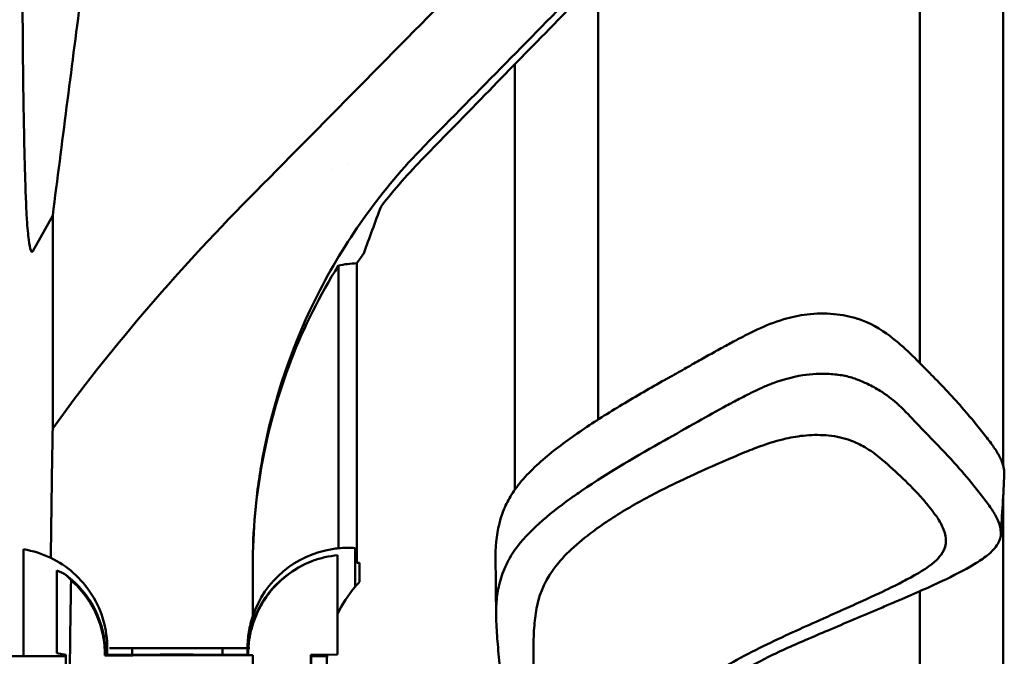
# Model space of a CAD drawing. Header units: millimetres. Extents: x 0 to 2100, y 0 to 1485.
# Tile 20 of 256: x 884 to 943, y 854 to 892. Entities that reach past the tile are written whole.
import ezdxf

# ---------------------------------------------------------------- set-up
doc = ezdxf.new("R2010")
doc.units = ezdxf.units.MM
doc.header["$LTSCALE"] = 5
doc.layers.add('Sichtbar (ISO)', color=7, linetype='Continuous', lineweight=50)

msp = doc.modelspace()

# ---------------------------------------------------------------- linework, layer by layer
at = {"layer": 'Sichtbar (ISO)'}
for p, q in [((942.707, 865.391), (942.707, 916.214)), ((937.707, 871.558), (937.707, 906.622)), ((918.457, 894.567), (918.457, 868.17)), ((913.457, 863.955), (913.457, 889.448)), ((903.477, 883.52), (903.477, 883.52)), ((902.477, 883.164), (902.477, 883.164)), ((885.79, 880.395), (884.609, 878.26)), ((885.79, 880.395), (885.79, 867.627)), ((884.241, 880.167), (884.241, 880.166)), ((902.897, 877.393), (902.897, 860.451)), ((903.997, 859.577), (903.997, 877.528)), ((942.707, 854.34), (942.707, 863.666)), ((884.048, 853.977), (884.048, 860.395)), ((903.906, 858.149), (903.906, 860.461)), ((902.846, 860.033), (902.846, 854.09)), ((886.042, 854.165), (886.042, 859.121)), ((897.766, 856.379), (897.766, 859.388)), ((904.168, 859.577), (903.997, 859.577)), ((904.168, 858.436), (904.168, 859.577)), ((937.707, 854.34), (937.707, 857.876)), ((889.057, 854.076), (889.057, 854.477)), ((890.557, 854.076), (890.557, 854.477)), ((895.957, 854.477), (895.957, 854.076)), ((897.457, 854.477), (897.457, 854.076)), ((886.571, 853.977), (883.207, 853.977)), ((886.042, 854.165), (886.571, 854.076)), ((886.571, 854.076), (886.571, 843.266)), ((888.956, 854.076), (888.957, 854.077)), ((892.207, 854.076), (888.956, 854.076)), ((892.207, 854.076), (892.216, 854.077)), ((892.216, 854.077), (894.198, 854.077)), ((894.207, 854.076), (894.198, 854.077)), ((897.458, 854.076), (894.207, 854.076)), ((897.458, 854.076), (897.457, 854.077)), ((897.766, 854.047), (897.49, 854.044)), ((897.766, 854.04), (897.766, 854.047)), ((901.256, 854.076), (902.846, 854.09)), ((901.256, 826.078), (901.256, 854.076)), ((901.267, 853.977), (901.256, 853.977)), ((901.267, 853.977), (902.207, 853.977)), ((901.267, 826.177), (901.267, 853.977)), ((902.207, 853.977), (902.207, 826.177))]:
    msp.add_line(p, q, dxfattribs=at)
for centre, radius, start, end in [((932.792, 857.59), 35.024, 144.11376, 145.30009), ((883.057, 854.477), 6, 64.09716, 80.48737), ((903.457, 854.477), 6, 98.89784, 161.52634), ((903.457, 854.077), 6, 110.46654, 180), ((882.957, 854.077), 6, 0, 53.01855), ((909.207, 853.577), 7, 139.22738, 155.33347), ((909.207, 853.577), 7, 175.84351, 179.89756)]:
    msp.add_arc(centre, radius, start, end, dxfattribs=at)
for centre, major_axis, ratio, start_param, end_param in [((863.632, 846.639), (127.496, 127.437), 0.026837, 5.041085, 5.04897), ((932.766, 897.674), (-31.078, -60.062), 0.268044, 5.12982, 5.178554), ((932.766, 816.897), (-31.077, 60.059), 0.268067, 6.155227, 6.212829), ((931.426, 869.801), (-5.479, -1.581), 0.808622, 3.972746, 4.012602), ((887.683, 840.744), (0.004, -60.33), 0.035024, 4.250541, 4.284515), ((887.473, 841.541), (-0.036, -57.678), 0.033035, 4.278738, 4.388934), ((932.766, 858.058), (-24.738, 25.669), 0.964575, 0.599798, 0.785826), ((903.457, 854.495), (5.991, 0.065), 0.998536, 1.484882, 1.653372), ((883.882, 854.077), (5.553, 0), 0.986038, 1.066185, 1.171154), ((881.826, 854.077), (-6.789, 0), 0.986038, 3.871432, 3.93959), ((909.207, 853.577), (-7, 0), 0.999963, 5.516043, 5.571569), ((825.206, 854.477), (224.951, 0), 0.00001, 5.000776, 5.039969), ((813.908, 853.195), (237.121, 0.396), 0.003179, 1.209319, 1.248939), ((897.765, 844.573), (0, 61.41), 0.000012, 4.829974, 4.867172)]:
    msp.add_ellipse(centre, major_axis=major_axis, ratio=ratio, start_param=start_param, end_param=end_param, dxfattribs=at)
for points, knots in [([(923.979, 908.216), (919.547, 903.725), (915.124, 899.243), (906.316, 890.314), (901.931, 885.867), (897.556, 881.429)], [-3.978978, -3.978978, -3.978978, -3.978978, -1.985512, -1.985512, -0.000002, -0.000002, -0.000002, -0.000002]), ([(928.78, 905.118), (924.867, 901.126), (920.628, 896.79), (913.541, 889.535), (911.443, 887.386), (908.026, 883.884)], [-4.163465, -4.163465, -4.163465, -4.163465, -1.619593, -1.619593, -0.000101, -0.000101, -0.000101, -0.000101]), ([(908.967, 885.497), (912.213, 888.803), (915.464, 892.113), (921.978, 898.744), (925.24, 902.063), (928.508, 905.388)], [-2.944928, -2.944928, -2.944928, -2.944928, -1.472527, -1.472527, -0.000187, -0.000187, -0.000187, -0.000187]), ([(883.98, 895.088), (883.98, 894.586), (883.981, 894.084), (883.985, 893.082), (883.987, 892.58), (883.995, 891.261), (884.001, 890.444), (884.021, 888.513), (884.037, 887.416), (884.086, 884.651), (884.121, 883.306), (884.192, 881.07), (884.227, 880.35), (884.241, 880.168)], [-0.3997923, -0.3997923, -0.3997923, -0.3997923, -0.3721458, -0.3721458, -0.3443246, -0.3443246, -0.2984557, -0.2984557, -0.2336971, -0.2336971, -0.1279143, -0.1279143, -0.0002422, -0.0002422, -0.0002422, -0.0002422]), ([(898.34, 865.777), (898.989, 869.362), (900.17, 872.785), (903.423, 879.07), (905.511, 881.978), (908.026, 884.538)], [0.000003, 0.000003, 0.000003, 0.000003, 1.153209, 1.153209, 2.297802, 2.297802, 2.297802, 2.297802]), ([(908.025, 883.884), (907.57, 883.417), (907.126, 882.936), (906.267, 881.954), (905.853, 881.453), (905.45, 880.939)], [0.000066, 0.000066, 0.000066, 0.000066, 0.2180793, 0.2180793, 0.4321956, 0.4321956, 0.4321956, 0.4321956]), ([(885.79, 867.627), (887.487, 869.993), (889.296, 872.28), (893.212, 876.877), (895.357, 879.197), (897.556, 881.429)], [0.000001, 0.000001, 0.000001, 0.000001, 0.913778, 0.913778, 1.911775, 1.911775, 1.911775, 1.911775]), ([(902.897, 877.393), (901.804, 875.641), (900.842, 873.738), (899.33, 869.816), (898.76, 867.838), (898.37, 865.777)], [0.000001, 0.000001, 0.000001, 0.000001, 0.697023, 0.697023, 1.336946, 1.336946, 1.336946, 1.336946]), ([(930.959, 874.463), (930.718, 874.434), (930.483, 874.395), (930.018, 874.298), (929.791, 874.24), (929.007, 874.01), (928.476, 873.796), (927.976, 873.557)], [0.000001, 0.000001, 0.000001, 0.000001, 0.0735773, 0.0735773, 0.1467307, 0.1467307, 0.3324383, 0.3324383, 0.3324383, 0.3324383]), ([(933.976, 874.208), (933.539, 874.352), (933.062, 874.444), (932.036, 874.536), (931.489, 874.526), (930.959, 874.463)], [0.000001, 0.000001, 0.000001, 0.000001, 0.1493403, 0.1493403, 0.3110141, 0.3110141, 0.3110141, 0.3110141]), ([(938.352, 870.9), (937.619, 871.639), (936.949, 872.366), (935.616, 873.411), (934.989, 873.838), (934.174, 874.139)], [0.000001, 0.000001, 0.000001, 0.000001, 0.405436, 0.405436, 0.6366274, 0.6366274, 0.6366274, 0.6366274]), ([(927.646, 873.398), (927.433, 873.293), (927.213, 873.181), (926.986, 873.064), (926.758, 872.946), (926.524, 872.822), (926.281, 872.691), (926.038, 872.561), (925.787, 872.423), (925.526, 872.279), (925.265, 872.134), (924.995, 871.983), (924.715, 871.825), (924.435, 871.667), (924.145, 871.502), (923.842, 871.33), (923.539, 871.158), (923.223, 870.979), (922.894, 870.795)], [0, 0, 0, 0, 0.166667, 0.166667, 0.166667, 0.333333, 0.333333, 0.333333, 0.5, 0.5, 0.5, 0.666667, 0.666667, 0.666667, 0.833333, 0.833333, 0.833333, 1, 1, 1, 1]), ([(927.976, 873.557), (927.921, 873.532), (927.867, 873.505), (927.812, 873.479), (927.757, 873.452), (927.702, 873.425), (927.646, 873.398)], [0, 0, 0, 0, 0.5, 0.5, 0.5, 1, 1, 1, 1]), ([(922.894, 870.795), (922.82, 870.754), (922.747, 870.713), (922.6, 870.63), (922.526, 870.589), (922.453, 870.548)], [-0.05858891, -0.05858891, -0.05858891, -0.05858891, -0.02929507, -0.02929507, -0.000001, -0.000001, -0.000001, -0.000001]), ([(932.29, 870.9), (931.763, 870.931), (931.226, 870.9), (930.024, 870.715), (929.436, 870.531), (928.938, 870.351)], [-0.3014914, -0.3014914, -0.3014914, -0.3014914, -0.1723444, -0.1723444, -0.000001, -0.000001, -0.000001, -0.000001]), ([(933.906, 870.588), (933.666, 870.678), (933.412, 870.747), (932.869, 870.851), (932.581, 870.883), (932.29, 870.9)], [-0.1699466, -0.1699466, -0.1699466, -0.1699466, -0.087517, -0.087517, -0.000001, -0.000001, -0.000001, -0.000001]), ([(938.378, 870.875), (938.373, 870.879), (938.369, 870.883), (938.361, 870.892), (938.357, 870.896), (938.352, 870.9)], [-0.004656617, -0.004656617, -0.004656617, -0.004656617, -0.002328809, -0.002328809, -0.000001, -0.000001, -0.000001, -0.000001]), ([(941.665, 867.152), (941.249, 867.693), (940.81, 868.228), (939.73, 869.471), (939.066, 870.18), (938.378, 870.875)], [-0.6613559, -0.6613559, -0.6613559, -0.6613559, -0.3811605, -0.3811605, -0.000001, -0.000001, -0.000001, -0.000001]), ([(922.453, 870.548), (921.588, 870.063), (920.727, 869.568), (919.063, 868.564), (918.264, 868.057), (916.712, 867.003), (915.957, 866.453), (914.581, 865.283), (913.964, 864.662), (913.482, 863.99)], [-1.368084, -1.368084, -1.368084, -1.368084, -1.023551, -1.023551, -0.684877, -0.684877, -0.345045, -0.345045, -0.000087, -0.000087, -0.000087, -0.000087]), ([(928.938, 870.351), (928.73, 870.275), (928.513, 870.188), (928.29, 870.09), (928.066, 869.991), (927.835, 869.881), (927.599, 869.76)], [0, 0, 0, 0, 0.5, 0.5, 0.5, 1, 1, 1, 1]), ([(935.335, 869.887), (935.1, 870.03), (934.851, 870.168), (934.368, 870.402), (934.142, 870.499), (933.906, 870.588)], [0.0000024, 0.0000024, 0.0000024, 0.0000024, 0.0997694, 0.0997694, 0.1805828, 0.1805828, 0.1805828, 0.1805828]), ([(927.599, 869.76), (927.363, 869.64), (927.129, 869.52), (926.644, 869.27), (926.394, 869.139), (926.143, 869.005)], [0.000001, 0.000001, 0.000001, 0.000001, 0.0897947, 0.0897947, 0.1874186, 0.1874186, 0.1874186, 0.1874186]), ([(937.398, 868.074), (937.06, 868.436), (936.712, 868.802), (936.027, 869.41), (935.699, 869.664), (935.335, 869.887)], [-0.3501729, -0.3501729, -0.3501729, -0.3501729, -0.1548659, -0.1548659, -0.0000024, -0.0000024, -0.0000024, -0.0000024]), ([(926.143, 869.005), (925.569, 868.699), (925.001, 868.379), (923.76, 867.671), (923.094, 867.287), (922.415, 866.909)], [0.000001, 0.000001, 0.000001, 0.000001, 0.2248787, 0.2248787, 0.4906225, 0.4906225, 0.4906225, 0.4906225]), ([(938.192, 867.243), (938.051, 867.382), (937.914, 867.524), (937.651, 867.802), (937.526, 867.937), (937.398, 868.074)], [-0.1520216, -0.1520216, -0.1520216, -0.1520216, -0.0734598, -0.0734598, -0.0000024, -0.0000024, -0.0000024, -0.0000024]), ([(922.415, 866.909), (920.849, 866.038), (919.162, 865.053), (917.23, 863.739), (917.007, 863.584), (915.432, 862.463), (914.26, 861.463), (913.471, 860.359)], [0.000043, 0.000043, 0.000043, 0.000043, 0.623352, 0.623352, 0.705489, 0.705489, 1.212539, 1.212539, 1.212539, 1.212539]), ([(928.308, 866.616), (928.736, 866.769), (929.195, 866.911), (930.073, 867.109), (930.476, 867.176), (930.898, 867.214)], [-0.2906347, -0.2906347, -0.2906347, -0.2906347, -0.1277008, -0.1277008, -0.000001, -0.000001, -0.000001, -0.000001]), ([(930.898, 867.214), (931.124, 867.234), (931.351, 867.244), (931.802, 867.241), (932.023, 867.229), (932.483, 867.183), (932.719, 867.146), (933.163, 867.047), (933.371, 866.986), (933.56, 866.914)], [-0.2920931, -0.2920931, -0.2920931, -0.2920931, -0.2237788, -0.2237788, -0.155943, -0.155943, -0.0780103, -0.0780103, -0.0000121, -0.0000121, -0.0000121, -0.0000121]), ([(933.56, 866.914), (933.872, 866.795), (934.154, 866.659), (934.75, 866.315), (935.04, 866.104), (935.323, 865.868)], [0.0000127, 0.0000127, 0.0000127, 0.0000127, 0.1282621, 0.1282621, 0.2919761, 0.2919761, 0.2919761, 0.2919761]), ([(940.949, 864.194), (940.573, 864.661), (940.18, 865.123), (939.268, 866.143), (938.739, 866.701), (938.192, 867.243)], [0.0000013, 0.0000013, 0.0000013, 0.0000013, 0.2449352, 0.2449352, 0.5496596, 0.5496596, 0.5496596, 0.5496596]), ([(941.72, 867.081), (941.711, 867.093), (941.701, 867.105), (941.683, 867.128), (941.674, 867.14), (941.665, 867.152)], [-0.01230066, -0.01230066, -0.01230066, -0.01230066, -0.00614941, -0.00614941, -0.000001, -0.000001, -0.000001, -0.000001]), ([(942.756, 865.139), (942.748, 865.206), (942.735, 865.277), (942.717, 865.352), (942.699, 865.426), (942.676, 865.504), (942.646, 865.586), (942.617, 865.667), (942.581, 865.753), (942.539, 865.842), (942.497, 865.932), (942.448, 866.024), (942.392, 866.121), (942.336, 866.217), (942.273, 866.316), (942.204, 866.419), (942.134, 866.522), (942.059, 866.629), (941.977, 866.739), (941.896, 866.849), (941.81, 866.963), (941.72, 867.081)], [0, 0, 0, 0, 0.142857, 0.142857, 0.142857, 0.285714, 0.285714, 0.285714, 0.428571, 0.428571, 0.428571, 0.571429, 0.571429, 0.571429, 0.714286, 0.714286, 0.714286, 0.857143, 0.857143, 0.857143, 1, 1, 1, 1]), ([(926.111, 865.729), (926.502, 865.898), (926.89, 866.064), (927.622, 866.361), (927.96, 866.492), (928.308, 866.616)], [0.0000215, 0.0000215, 0.0000215, 0.0000215, 0.1575389, 0.1575389, 0.288814, 0.288814, 0.288814, 0.288814]), ([(898.34, 865.777), (898.148, 864.712), (898.002, 863.632), (897.813, 861.499), (897.766, 860.447), (897.766, 859.388)], [0.0000041, 0.0000041, 0.0000041, 0.0000041, 0.342645, 0.342645, 0.6699577, 0.6699577, 0.6699577, 0.6699577]), ([(918.144, 861.463), (918.818, 861.967), (919.578, 862.459), (921.101, 863.35), (921.912, 863.776), (923.269, 864.447), (923.839, 864.715), (924.983, 865.237), (925.546, 865.484), (926.111, 865.729)], [-1.087445, -1.087445, -1.087445, -1.087445, -0.770385, -0.770385, -0.452656, -0.452656, -0.227771, -0.227771, -0.000006, -0.000006, -0.000006, -0.000006]), ([(935.323, 865.868), (935.734, 865.524), (936.149, 865.155), (936.954, 864.394), (937.357, 863.989), (937.729, 863.575)], [0.0000292, 0.0000292, 0.0000292, 0.0000292, 0.2420178, 0.2420178, 0.4844303, 0.4844303, 0.4844303, 0.4844303]), ([(942.768, 865.004), (942.767, 865.026), (942.765, 865.049), (942.761, 865.094), (942.759, 865.117), (942.756, 865.139)], [0.000001, 0.000001, 0.000001, 0.000001, 0.01056916, 0.01056916, 0.02113727, 0.02113727, 0.02113727, 0.02113727]), ([(913.482, 863.99), (913.278, 863.706), (913.106, 863.416), (912.817, 862.823), (912.701, 862.521), (912.39, 861.486), (912.308, 860.735), (912.309, 859.994)], [0.0000732, 0.0000732, 0.0000732, 0.0000732, 0.1456258, 0.1456258, 0.2907103, 0.2907103, 0.6373444, 0.6373444, 0.6373444, 0.6373444]), ([(941.54, 863.438), (941.447, 863.56), (941.354, 863.682), (941.157, 863.934), (941.053, 864.065), (940.949, 864.194)], [0.0000024, 0.0000024, 0.0000024, 0.0000024, 0.0632322, 0.0632322, 0.1314412, 0.1314412, 0.1314412, 0.1314412]), ([(937.729, 863.575), (937.808, 863.487), (937.887, 863.398), (938.036, 863.225), (938.107, 863.14), (938.177, 863.055)], [-0.09830432, -0.09830432, -0.09830432, -0.09830432, -0.04745577, -0.04745577, -0.00000265, -0.00000265, -0.00000265, -0.00000265]), ([(942.38, 862.14), (942.29, 862.348), (942.174, 862.549), (941.889, 862.98), (941.712, 863.211), (941.54, 863.438)], [-0.2164775, -0.2164775, -0.2164775, -0.2164775, -0.1177523, -0.1177523, -0.0000024, -0.0000024, -0.0000024, -0.0000024]), ([(938.177, 863.055), (938.42, 862.757), (938.661, 862.451), (939.003, 861.89), (939.123, 861.643), (939.201, 861.386)], [-0.2901473, -0.2901473, -0.2901473, -0.2901473, -0.1244456, -0.1244456, -0.0000356, -0.0000356, -0.0000356, -0.0000356]), ([(942.564, 861.36), (942.562, 861.48), (942.546, 861.599), (942.487, 861.861), (942.44, 862.001), (942.38, 862.14)], [-0.1231157, -0.1231157, -0.1231157, -0.1231157, -0.0670085, -0.0670085, -0.000001, -0.000001, -0.000001, -0.000001]), ([(914.761, 856.846), (914.881, 857.494), (915.142, 858.306), (916.113, 859.671), (916.506, 860.075), (917.236, 860.757), (917.694, 861.127), (918.144, 861.463)], [-0.6847816, -0.6847816, -0.6847816, -0.6847816, -0.3850657, -0.3850657, -0.2110594, -0.2110594, -0.0000043, -0.0000043, -0.0000043, -0.0000043]), ([(939.201, 861.386), (939.285, 861.106), (939.305, 860.813), (939.192, 860.426), (939.13, 860.263), (938.877, 859.912), (938.743, 859.769), (938.591, 859.636)], [-0.4617623, -0.4617623, -0.4617623, -0.4617623, -0.1806756, -0.1806756, -0.0770726, -0.0770726, -0.0001134, -0.0001134, -0.0001134, -0.0001134]), ([(941.745, 860.026), (942.008, 860.237), (942.237, 860.471), (942.506, 860.93), (942.57, 861.143), (942.564, 861.36)], [-0.2287061, -0.2287061, -0.2287061, -0.2287061, -0.1021865, -0.1021865, -0.0000149, -0.0000149, -0.0000149, -0.0000149]), ([(902.53, 860.405), (902.591, 860.415), (902.652, 860.424), (902.775, 860.439), (902.836, 860.445), (902.897, 860.451)], [-0.0515531, -0.0515531, -0.0515531, -0.0515531, -0.02569011, -0.02569011, -0.000001, -0.000001, -0.000001, -0.000001]), ([(913.471, 860.359), (913.24, 860.036), (913.05, 859.7), (912.735, 858.997), (912.615, 858.631), (912.528, 858.264)], [0.0000031, 0.0000031, 0.0000031, 0.0000031, 0.1667102, 0.1667102, 0.3406778, 0.3406778, 0.3406778, 0.3406778]), ([(885.678, 859.875), (886.166, 859.638), (886.617, 859.337), (887.454, 858.6), (887.83, 858.158), (888.444, 857.182), (888.68, 856.65), (888.982, 855.568), (889.057, 855.025), (889.057, 854.477)], [-0.6957332, -0.6957332, -0.6957332, -0.6957332, -0.5280599, -0.5280599, -0.3480734, -0.3480734, -0.1681271, -0.1681271, -0.000001, -0.000001, -0.000001, -0.000001]), ([(897.49, 854.044), (897.49, 854.096), (897.49, 854.147), (897.492, 854.255), (897.494, 854.311), (897.502, 854.486), (897.512, 854.604), (897.557, 855.024), (897.612, 855.319), (897.838, 856.182), (898.068, 856.709), (898.662, 857.697), (899.035, 858.141), (900.025, 859.049), (900.682, 859.44), (901.359, 859.699)], [-0.8436704, -0.8436704, -0.8436704, -0.8436704, -0.828196, -0.828196, -0.8111049, -0.8111049, -0.7751848, -0.7751848, -0.68289, -0.68289, -0.4976103, -0.4976103, -0.293806, -0.293806, -0.000001, -0.000001, -0.000001, -0.000001]), ([(901.359, 859.699), (901.6, 859.787), (901.845, 859.858), (902.341, 859.97), (902.593, 860.01), (902.846, 860.033)], [-0.2104832, -0.2104832, -0.2104832, -0.2104832, -0.1059567, -0.1059567, -0.000001, -0.000001, -0.000001, -0.000001]), ([(912.336, 856.513), (912.336, 857.047), (912.332, 857.587), (912.319, 858.711), (912.31, 859.309), (912.309, 859.995)], [0, 0, 0, 0, 0.2352155, 0.2352155, 0.4728011, 0.4728011, 0.4728011, 0.4728011]), ([(938.591, 859.636), (938.157, 859.254), (937.583, 858.918), (936.315, 858.256), (935.952, 858.052), (934.155, 857.238)], [-1.380851, -1.380851, -1.380851, -1.380851, -0.659416, -0.659416, -0.000039, -0.000039, -0.000039, -0.000039]), ([(940.965, 859.493), (941.112, 859.581), (941.255, 859.672), (941.515, 859.849), (941.634, 859.936), (941.745, 860.026)], [-0.1134978, -0.1134978, -0.1134978, -0.1134978, -0.0536235, -0.0536235, -0.000001, -0.000001, -0.000001, -0.000001]), ([(936.243, 857.243), (937.284, 857.689), (938.17, 858.07), (939.721, 858.806), (940.361, 859.131), (940.965, 859.493)], [0.000002, 0.000002, 0.000002, 0.000002, 0.3746556, 0.3746556, 0.6526235, 0.6526235, 0.6526235, 0.6526235]), ([(886.886, 858.541), (886.869, 857.43), (886.853, 856.31), (886.824, 854.054), (886.812, 852.919), (886.801, 851.777)], [-0.6960523, -0.6960523, -0.6960523, -0.6960523, -0.348027, -0.348027, -0.000002, -0.000002, -0.000002, -0.000002]), ([(888.915, 854.036), (888.917, 854.454), (888.875, 854.869), (888.703, 855.699), (888.569, 856.11), (888.215, 856.899), (887.995, 857.274), (887.486, 857.957), (887.201, 858.265), (886.886, 858.541)], [0.000001, 0.000001, 0.000001, 0.000001, 0.12811, 0.12811, 0.261626, 0.261626, 0.3965488, 0.3965488, 0.5269058, 0.5269058, 0.5269058, 0.5269058]), ([(912.528, 858.264), (912.448, 857.928), (912.396, 857.59), (912.333, 856.858), (912.328, 856.463), (912.346, 856.068)], [-0.3422715, -0.3422715, -0.3422715, -0.3422715, -0.1837392, -0.1837392, -0.000001, -0.000001, -0.000001, -0.000001]), ([(934.155, 857.238), (933.789, 857.072), (933.417, 856.906), (932.681, 856.578), (932.312, 856.414), (931.946, 856.251)], [-0.2662601, -0.2662601, -0.2662601, -0.2662601, -0.1338644, -0.1338644, -0.000001, -0.000001, -0.000001, -0.000001]), ([(935.468, 856.911), (935.602, 856.969), (935.733, 857.025), (935.863, 857.08), (935.992, 857.136), (936.119, 857.19), (936.243, 857.243)], [0, 0, 0, 0, 0.5, 0.5, 0.5, 0.9999489, 0.9999489, 0.9999489, 0.9999489]), ([(914.576, 854.319), (914.58, 854.769), (914.588, 855.226), (914.646, 856.068), (914.689, 856.458), (914.761, 856.846)], [-0.3940816, -0.3940816, -0.3940816, -0.3940816, -0.1824121, -0.1824121, -0.0000205, -0.0000205, -0.0000205, -0.0000205]), ([(929.792, 854.48), (930.624, 854.851), (931.455, 855.207), (933.424, 856.044), (934.45, 856.475), (935.468, 856.911)], [0.000001, 0.000001, 0.000001, 0.000001, 0.3034912, 0.3034912, 0.6319718, 0.6319718, 0.6319718, 0.6319718]), ([(897.457, 854.477), (897.457, 854.801), (897.483, 855.123), (897.587, 855.76), (897.664, 856.073), (897.766, 856.379)], [-0.1962327, -0.1962327, -0.1962327, -0.1962327, -0.0979529, -0.0979529, -0.000001, -0.000001, -0.000001, -0.000001]), ([(912.346, 856.068), (912.367, 855.609), (912.4, 855.154), (912.481, 854.185), (912.531, 853.668), (912.578, 853.159)], [0.000001, 0.000001, 0.000001, 0.000001, 0.2132365, 0.2132365, 0.4549377, 0.4549377, 0.4549377, 0.4549377]), ([(931.946, 856.251), (931.322, 855.972), (930.87, 855.768), (929.787, 855.271), (929.109, 854.955), (927.324, 854.098), (926.181, 853.5), (925.033, 852.72)], [-0.9616509, -0.9616509, -0.9616509, -0.9616509, -0.7253276, -0.7253276, -0.5016846, -0.5016846, -0.0000644, -0.0000644, -0.0000644, -0.0000644]), ([(914.562, 852.006), (914.576, 852.391), (914.579, 852.777), (914.577, 853.549), (914.573, 853.934), (914.576, 854.319)], [-0.3606083, -0.3606083, -0.3606083, -0.3606083, -0.1803732, -0.1803732, -0.000001, -0.000001, -0.000001, -0.000001]), ([(937.707, 854.34), (937.707, 852.968), (937.711, 851.121), (937.611, 848.624), (937.455, 846.94), (937.109, 845.204), (936.517, 843.573), (935.639, 841.886), (934.528, 840.123), (933.195, 838.221), (931.612, 836.068), (927.914, 831.09), (924.706, 826.818), (922.169, 823.394)], [0, 0, 0, 0, 0.0655172, 0.0881031, 0.1192752, 0.1461621, 0.1723561, 0.201837, 0.2367426, 0.2716348, 0.3125572, 0.3640755, 0.5671831, 0.5671831, 0.5671831, 0.5671831]), ([(942.707, 854.34), (942.707, 853.005), (942.711, 850.982), (942.581, 847.704), (942.261, 845.104), (941.347, 842.029), (939.81, 839), (937.774, 836.021), (934.266, 831.247), (930.469, 826.191), (926.803, 821.261), (925.012, 818.845), (923.914, 817.33), (923.202, 816.305), (922.769, 815.642), (922.722, 815.569)], [0, 0, 0, 0, 0.0637256, 0.0965328, 0.156576, 0.1883636, 0.2491114, 0.3179007, 0.3602396, 0.5314832, 0.6192341, 0.6530146, 0.674815, 0.7084074, 0.7125433, 0.7125433, 0.7125433, 0.7125433]), ([(926.329, 852.574), (926.826, 852.935), (927.37, 853.266), (928.533, 853.898), (929.158, 854.196), (929.792, 854.48)], [-0.4551807, -0.4551807, -0.4551807, -0.4551807, -0.2314536, -0.2314536, -0.000001, -0.000001, -0.000001, -0.000001])]:
    msp.add_open_spline(points, degree=3, knots=knots, dxfattribs=at)
for points in [[(885.79, 880.395), (886.347, 884.733), (886.905, 889.071), (887.462, 893.409)], [(884.241, 880.166), (884.278, 879.646), (884.355, 878.84), (884.479, 878.213), (884.565, 878.18), (884.609, 878.26)], [(942.768, 864.906), (942.716, 863.679), (942.634, 862.475), (942.563, 861.274)], [(942.768, 864.906), (942.77, 864.939), (942.77, 864.971), (942.768, 865.004)], [(888.956, 854.076), (888.942, 854.063), (888.929, 854.049), (888.915, 854.036)], [(897.458, 854.076), (897.468, 854.066), (897.479, 854.055), (897.49, 854.044)]]:
    msp.add_open_spline(points, degree=3, dxfattribs=at)

doc.saveas('drawing.dxf')
